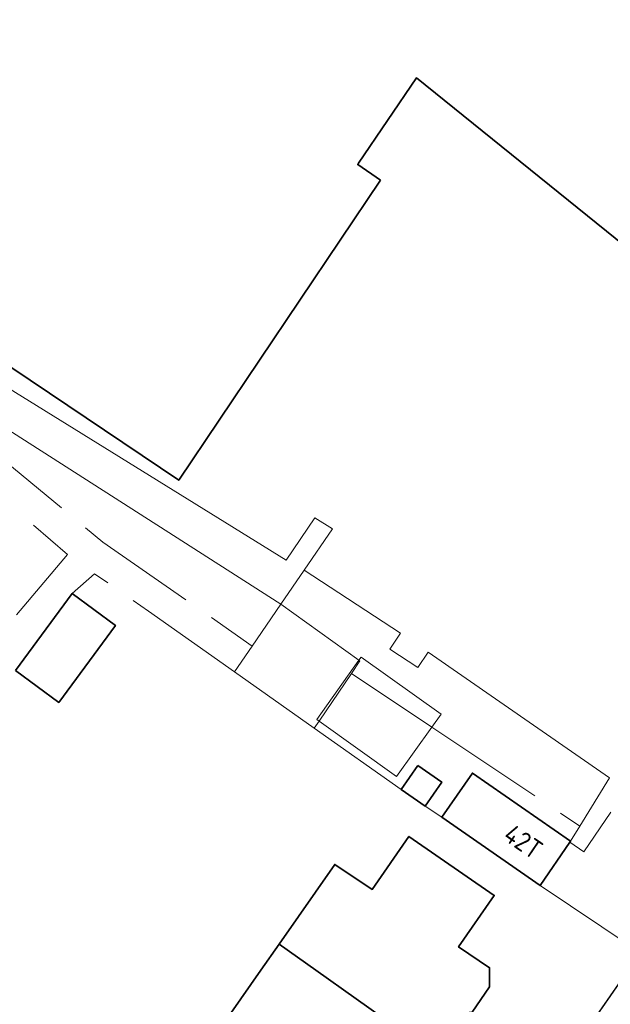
# Model space of a CAD drawing. Header units: metres. Extents: x 92877 to 94117, y 464509 to 465451.
# Tile 43 of 102: x 93172 to 93210, y 465037 to 465101. Entities that reach past the tile are written whole.
import ezdxf
from ezdxf.enums import TextEntityAlignment as Align

# ---------------------------------------------------------------- set-up
doc = ezdxf.new("R2010")
doc.units = ezdxf.units.M
doc.linetypes.add('IE-TERREINAFSCHEIDING', pattern=[10, 8, -2])
doc.linetypes.add('XX-PROJECTGRENS', pattern=[18, 12, -3, 0, -3])
for name, color, linetype, lineweight in [('B-WE-IE-TERREINAFSCHEIDING-G', 252, 'IE-TERREINAFSCHEIDING', 18), ('B-WE-IE-TERREINAFSCHEIDING_KUNSTMATIG_HEKWERK-G', 252, 'IE-TERREINAFSCHEIDING-KUNSTMATIG', 18), ('B-WE-IE-TERREINAFSCHEIDING_KUNSTMATIG_MUUR-G', 252, 'IE-TERREINAFSCHEIDING-KUNSTMATIG-DICHT', 18), ('B-WE-OG-TOPOGRAFIE_BEBOUWING-GV', 252, 'CONTINUOUS', 35), ('B-WE-OG-TOPOGRAFIE_BEBOUWING_LUIFEL-GV', 252, 'CONTINUOUS', 18), ('B-WE-OG-TOPOGRAFIE_HUISNUMMER-T25', 7, 'CONTINUOUS', 20), ('B-WE-VH-VERHARDING-GV', 252, 'CONTINUOUS', 18), ('N-WE-KG-GRENS_PROJECT-G', 1, 'XX-PROJECTGRENS', 35)]:
    doc.layers.add(name, color=color, linetype=linetype, lineweight=lineweight)
doc.styles.get("Standard").update_dxf_attribs({"font": 'isocp.shx'})
doc.linetypes.add('IE-TERREINAFSCHEIDING-KUNSTMATIG', pattern='A,4,[82,NLCS.SHX,S=0.75,R=90,X=0,Y=0],4,-2', length=10)
doc.linetypes.add('IE-TERREINAFSCHEIDING-KUNSTMATIG-DICHT', pattern='A,8,-1,[82,NLCS.SHX,S=0.75,R=90,X=0,Y=0],-1', length=10)

msp = doc.modelspace()

# ---------------------------------------------------------------- linework, layer by layer
at = {"layer": 'B-WE-IE-TERREINAFSCHEIDING-G'}
for p, q in [((93186.935, 465060.449), (93188.782, 465063.142)), ((93193.828, 465059.537), (93188.782, 465063.142)), ((93186.935, 465060.449), (93185.791, 465058.782)), ((93191.251, 465055.604), (93193.338, 465058.685)), ((93193.338, 465058.685), (93198.529, 465055.216)), ((93190.941, 465055.146), (93191.251, 465055.604)), ((93198.529, 465055.216), (93208.094, 465048.824))]:
    msp.add_line(p, q, dxfattribs=at)
at = {"layer": 'B-WE-IE-TERREINAFSCHEIDING-G', "flags": 128}
for points in [[(93168.452, 465074.46), (93177.28, 465067.16), (93186.935, 465060.449)], [(93152.362, 465039.532), (93175.006, 465066.357), (93171.55, 465069.33)], [(93185.791, 465058.782), (93180.24, 465062.7), (93176.754, 465065.119), (93175.307, 465063.829)], [(93193.338, 465058.685), (93193.887, 465059.495), (93193.828, 465059.537)]]:
    msp.add_lwpolyline(points, dxfattribs=at)
at = {"layer": 'B-WE-IE-TERREINAFSCHEIDING_KUNSTMATIG_HEKWERK-G'}
for p, q in [((93190.941, 465055.146), (93185.791, 465058.782)), ((93196.56, 465051.18), (93190.941, 465055.146)), ((93198.11, 465050.11), (93199.18, 465049.41))]:
    msp.add_line(p, q, dxfattribs=at)
at = {"layer": 'B-WE-IE-TERREINAFSCHEIDING_KUNSTMATIG_HEKWERK-G', "flags": 128}
msp.add_lwpolyline([(93207.452, 465047.79), (93208.363, 465047.17), (93210.107, 465049.73)], dxfattribs=at)
at = {"layer": 'B-WE-IE-TERREINAFSCHEIDING_KUNSTMATIG_MUUR-G'}
msp.add_line((93205.54, 465044.98), (93212.51, 465040.3), dxfattribs=at)
at = {"layer": 'B-WE-OG-TOPOGRAFIE_BEBOUWING-GV'}
for p, q in [((93171.645, 465058.861), (93175.307, 465063.829)), ((93196.56, 465051.18), (93197.62, 465052.73)), ((93198.11, 465050.11), (93196.56, 465051.18)), ((93205.54, 465044.98), (93199.18, 465049.41)), ((93207.452, 465047.79), (93205.54, 465044.98)), ((93207.488, 465047.842), (93207.452, 465047.79)), ((93188.664, 465041.211), (93187.489, 465039.532)), ((93188.664, 465041.211), (93191.031, 465039.532)), ((93187.489, 465039.532), (93184.757, 465035.627)), ((93191.031, 465039.532), (93198.501, 465034.234))]:
    msp.add_line(p, q, dxfattribs=at)
at = {"layer": 'B-WE-OG-TOPOGRAFIE_BEBOUWING-GV', "flags": 128}
for points in [[(93226.33, 465073.904), (93197.552, 465097.14), (93193.804, 465091.62), (93193.746, 465091.535), (93195.223, 465090.532)], [(93195.223, 465090.532), (93182.183, 465071.153), (93152.23, 465091.286)], [(93175.307, 465063.829), (93178.094, 465061.774), (93174.432, 465056.806), (93171.645, 465058.861)], [(93197.62, 465052.73), (93199.18, 465051.66), (93198.11, 465050.11)], [(93199.18, 465049.41), (93201.16, 465052.25), (93207.488, 465047.842)], [(93202.27, 465039.532), (93202.27, 465039.68), (93200.261, 465041.019), (93202.561, 465044.343), (93197.051, 465048.156), (93194.684, 465044.735), (93192.26, 465046.35), (93188.664, 465041.211)], [(93198.501, 465034.234), (93200.202, 465036.692), (93201.143, 465036.819), (93202.268, 465038.446), (93202.27, 465039.532)]]:
    msp.add_lwpolyline(points, dxfattribs=at)
at = {"layer": 'B-WE-OG-TOPOGRAFIE_BEBOUWING_LUIFEL-GV'}
msp.add_line((93193.969, 465059.734), (93193.828, 465059.537), dxfattribs=at)
at = {"layer": 'B-WE-OG-TOPOGRAFIE_BEBOUWING_LUIFEL-GV', "flags": 128}
for points in [[(93198.529, 465055.216), (93199.127, 465056.054), (93193.969, 465059.734)], [(93193.828, 465059.537), (93191.099, 465055.713), (93191.251, 465055.604)], [(93191.251, 465055.604), (93196.257, 465052.032), (93198.529, 465055.216)]]:
    msp.add_lwpolyline(points, dxfattribs=at)
at = {"layer": 'B-WE-VH-VERHARDING-GV'}
for p, q in [((93188.782, 465063.142), (93190.29, 465065.34)), ((93207.488, 465047.842), (93208.094, 465048.824))]:
    msp.add_line(p, q, dxfattribs=at)
at = {"layer": 'B-WE-VH-VERHARDING-GV', "flags": 128}
for points in [[(93190.29, 465065.34), (93192.128, 465068.015), (93190.98, 465068.723), (93189.117, 465065.986), (93151.082, 465089.539)], [(93168.452, 465074.46), (93169.277, 465075.609), (93188.782, 465063.142)], [(93208.094, 465048.824), (93210.021, 465051.944), (93198.3, 465060.06), (93197.62, 465059.06), (93195.83, 465060.24), (93196.51, 465061.28), (93190.29, 465065.34)]]:
    msp.add_lwpolyline(points, dxfattribs=at)
at = {"layer": 'N-WE-KG-GRENS_PROJECT-G', "const_width": 0.1, "flags": 128}
msp.add_lwpolyline([(93142.804, 465086.89), (93145.447, 465089.504), (93147.332, 465091.955), (93148.613, 465093.182), (93161.411, 465113.679), (93167.204, 465122.957), (93170.456, 465128.173), (93179.763, 465143.103), (93186.894, 465154.496), (93187.89, 465154.904), (93188.17, 465154.679), (93191.39, 465152.077), (93194.828, 465149.413), (93202.752, 465142.922), (93211.334, 465136.086), (93246.401, 465107.701), (93253.059, 465102.314), (93253.343, 465100.976), (93245.804, 465089.865), (93244.522, 465087.941), (93231.812, 465069.293), (93227.954, 465063.58), (93226.853, 465062.424), (93215.691, 465046.012), (93211.996, 465040.636), (93204.425, 465029.753), (93202.609, 465027.143), (93198.032, 465020.213), (93194.363, 465014.869), (93190.619, 465009.505), (93189.819, 465008.221), (93185.531, 465002.305), (93181.433, 464996.691), (93178.696, 464993.153), (93172.103, 464984.564), (93163.085, 464972.835), (93161.131, 464970.564), (93154.083, 464961.647), (93148.985, 464955.311), (93145.469, 464951.039), (93138.605, 464942.927), (93131.702, 464935.14), (93128.236, 464931.41), (93126.865, 464929.653), (93122.062, 464924.79), (93112.82, 464915.353), (93112.694, 464915.474), (93110.007, 464912.809), (93108.158, 464914.641), (93097.954, 464904.418), (93099.616, 464902.379), (93097.346, 464900.004), (93095.105, 464898.042), (93093.141, 464896.427), (93087.358, 464891.835), (93084.647, 464889.561), (93079.687, 464885.222), (93073.559, 464880.645), (93064.795, 464874.789), (93057.662, 464870.165), (93057.255, 464870.007), (93057.168, 464870.002), (93056.607, 464870.091), (93053.277, 464868.411), (93060.039, 464854.372), (93062.426, 464849.152), (93065.249, 464843.338), (93068.532, 464844.778), (93069.154, 464846.147), (93077.316, 464850.716), (93083.11, 464853.91), (93083.112, 464853.905), (93087.983, 464856.618), (93087.623, 464857.315), (93087.914, 464857.845), (93094.137, 464862.208), (93094.032, 464862.502), (93094.431, 464862.805), (93094.609, 464862.539), (93096.966, 464864.191), (93097.445, 464863.691), (93100.286, 464866.409), (93107.265, 464873.112), (93113.757, 464878.765), (93119.027, 464883.354), (93126.19, 464890.319), (93126.053, 464890.447), (93129.224, 464893.588), (93132.754, 464897.33), (93136.979, 464901.466), (93141.064, 464906.039), (93145.123, 464910.02), (93146.946, 464911.937), (93151.571, 464916.872), (93154.026, 464919.546), (93161.923, 464928.693), (93166.437, 464933.828), (93170.519, 464938.737), (93174.372, 464943.51), (93176.337, 464945.983), (93178.669, 464948.924), (93181.236, 464952.541), (93184.321, 464956.452), (93185.617, 464958.052), (93188.572, 464961.84), (93195.315, 464970.699), (93197.093, 464969.277), (93199.637, 464972.465), (93198.95, 464972.958), (93202.951, 464977.949), (93202.249, 464978.521), (93202.364, 464978.666), (93202.234, 464979.72), (93202.711, 464980.328), (93203.771, 464980.458), (93206.283, 464983.648), (93206.153, 464984.709), (93206.628, 464985.314), (93207.678, 464985.434), (93209.477, 464987.722), (93211.5, 464990.295), (93211.38, 464991.345), (93211.858, 464991.954), (93212.908, 464992.074), (93215.413, 464995.259), (93215.283, 464996.319), (93215.758, 464996.923), (93216.817, 464997.043), (93217.976, 464998.513), (93217.195, 464999.188), (93221.285, 465004.117), (93220.562, 465004.619), (93224.498, 465009.504), (93223.744, 465010.107), (93228.745, 465016.379), (93228.548, 465017.661), (93229.799, 465019.138), (93230.171, 465019.204), (93232.859, 465016.92), (93240.879, 465028.723), (93247.237, 465037.466), (93243.345, 465039.426), (93245.385, 465042.407), (93267.791, 465074.762), (93271.654, 465080.832), (93274.315, 465084.653), (93274.677, 465085.271), (93280.631, 465092.992), (93283.915, 465097.533), (93293.238, 465109.1), (93296.471, 465112.853), (93305.145, 465123.792), (93308.461, 465126.639), (93309.398, 465127), (93310.34, 465127.104), (93311.021, 465127.029), (93311.569, 465126.572), (93314.325, 465123.425), (93311.446, 465121.218), (93317.763, 465113.435), (93320.742, 465115.844), (93321.734, 465114.618), (93318.743, 465112.198), (93332.363, 465095.383), (93335.324, 465097.784), (93336.313, 465096.566), (93333.394, 465094.197), (93346.863, 465077.572), (93349.745, 465079.914), (93350.754, 465078.674), (93347.845, 465076.305), (93354.176, 465068.5), (93362.85, 465075.591), (93361.376, 465077.286), (93365.219, 465080.332), (93350.596, 465098.232), (93346.729, 465095.077), (93346.089, 465095.987), (93350.715, 465099.775, 0.50922), (93350.922, 465101.967), (93324.402, 465134.651), (93320.907, 465131.811), (93318.885, 465134.322, -0.098106), (93317.859, 465136.546), (93317.809, 465136.827), (93329.287, 465148.479), (93335.156, 465154.254), (93344.697, 465163.309, -0.349567), (93347.493, 465163.354), (93347.813, 465163.049), (93349.127, 465161.413), (93346.391, 465159.229), (93348.191, 465157.343), (93348.243, 465157.384), (93353.341, 465151.084), (93356.361, 465153.524), (93357.294, 465152.369), (93354.273, 465149.929), (93367.901, 465133.094), (93370.919, 465135.533), (93371.856, 465134.369), (93368.844, 465131.928), (93379.841, 465118.334), (93382.859, 465120.772), (93383.785, 465119.621), (93380.762, 465117.178), (93384.644, 465112.392), (93390.968, 465117.536), (93393.698, 465119.744), (93389.575, 465124.751), (93393.126, 465127.653), (93381.652, 465141.958), (93378.045, 465139.012), (93374.932, 465142.847), (93384.724, 465150.628, 0.393005), (93384.971, 465152.673), (93376.322, 465163.131, 0.393551), (93374.278, 465163.377), (93369.858, 465159.798), (93359.893, 465172.144), (93359.196, 465171.59), (93356.894, 465174.416), (93366.327, 465182.365), (93383.74, 465196.71, -0.309181), (93386.819, 465196.235), (93386.977, 465196.072), (93387.797, 465195.067), (93385.13, 465192.859), (93391.412, 465185.104), (93394.43, 465187.543), (93395.435, 465186.298), (93392.425, 465183.858), (93405.872, 465167.212), (93408.891, 465169.662), (93409.895, 465168.418), (93406.884, 465165.977), (93415.682, 465155.114), (93422.305, 465160.477), (93419.312, 465164.504), (93427.805, 465171.459), (93432.936, 465175.602, 0.389945), (93433.117, 465177.605), (93406.306, 465210.598, 0.403895), (93404.272, 465210.792), (93395.071, 465203.259, -0.04985), (93394.529, 465205.075), (93406.003, 465214.474), (93406.153, 465214.258), (93408.855, 465216.515), (93413.243, 465220.126), (93424.061, 465228.978), (93433.335, 465236.564), (93456.901, 465255.803), (93462.358, 465260.256), (93474.24, 465257.384), (93487.491, 465268.365), (93481.957, 465274.413), (93477.953, 465270.75), (93460.622, 465275.164), (93454.054, 465277.377), (93450.532, 465272.851), (93448.516, 465271.205), (93400.455, 465231.959), (93399.011, 465233.652), (93395.691, 465230.975), (93395.475, 465231.241), (93389.321, 465226.059), (93372.983, 465212.672), (93260.058, 465121.022), (93254.212, 465128.327), (93255.485, 465129.359), (93251.172, 465134.67), (93250.976, 465134.513), (93249.73, 465136.066), (93249.925, 465136.222), (93245.512, 465141.593), (93245.414, 465141.489), (93215.797, 465178.086), (93224.817, 465185.374), (93221.615, 465189.311), (93221.504, 465189.439), (93221.504, 465189.484), (93221.582, 465189.664), (93258.555, 465216.278), (93287.858, 465237.306), (93316.719, 465257.815), (93323.665, 465262.74), (93325.266, 465260.773), (93334.631, 465268.404), (93348.967, 465280.041), (93353.283, 465283.494), (93353.525, 465283.192), (93373.219, 465297.094), (93403.844, 465318.948), (93403.686, 465319.158), (93405.483, 465320.403), (93410.351, 465324.912), (93402.835, 465333.569), (93398.335, 465338.895), (93392.573, 465334.08), (93389.104, 465331.474), (93348.447, 465302.964), (93320.1, 465282.787), (93289.014, 465260.48), (93254.82, 465235.917), (93226.588, 465215.717), (93213.129, 465205.995), (93182.769, 465181.222), (93183.254, 465180.57), (93182.292, 465179.905), (93183.685, 465178.016), (93174.631, 465171.467), (93173.396, 465173.195), (93172.303, 465172.388), (93168.471, 465170.193), (93170.119, 465168.084), (93171.264, 465166.905), (93171.887, 465165.92), (93172.046, 465165.485), (93172.061, 465164.02), (93171.791, 465162.221), (93171.603, 465161.889), (93167.902, 465156.013), (93164.39, 465150.403), (93160.435, 465144.058), (93158.382, 465140.726), (93156.607, 465137.917), (93154.807, 465135.049), (93153.786, 465134.188), (93154.016, 465133.775), (93153.338, 465133.133), (93153.16, 465132.506), (93153.134, 465132.463), (93152.077, 465130.671), (93150.973, 465128.906), (93147.775, 465123.769), (93144.058, 465117.809), (93140.544, 465112.153), (93139.017, 465109.781), (93136.381, 465105.485), (93134.48, 465102.415), (93134.183, 465101.965), (93133.958, 465101.735), (93130.915, 465098.93), (93126.03, 465094.455), (93121.818, 465090.575), (93117.904, 465086.833), (93113.47, 465082.448), (93112.834, 465082.495), (93109.779, 465079.439), (93106.782, 465076.441), (93106.819, 465075.801), (93105.522, 465074.513), (93100.162, 465069.076), (93097.993, 465066.793), (93094.572, 465063.113), (93089.135, 465057.106), (93083.693, 465051.015), (93080.417, 465047.335), (93077.017, 465043.497), (93073.934, 465040.014), (93073.472, 465039.534), (93072.001, 465037.863), (93071.812, 465037.638), (93069.705, 465035.225), (93068.078, 465033.424), (93064.121, 465029.238), (93059.891, 465024.784), (93054.546, 465019.348), (93051.829, 465016.783), (93042.954, 465008.588), (93039.428, 465005.328), (93039.04, 465005.881), (93035.768, 465003.501), (93034.642, 465002.582), (93035.282, 465001.847), (93028.269, 464995.871), (93027.63, 464996.626), (93025.853, 464995.108), (93024.898, 464994.489), (93025.348, 464993.801), (93025.385, 464993.139), (93023.546, 464991.657), (93020.74, 464989.867), (93009.831, 464980.839), (93002.614, 464974.822), (93001.219, 464974.424), (92997.627, 464972.314), (93000.275, 464968.182), (93003.222, 464963.818), (93004.539, 464962.472), (93005.558, 464961.008), (93007.714, 464956.785), (93011.389, 464958.36), (93011.758, 464959.803), (93016.761, 464964.005), (93022.798, 464969.066), (93023.124, 464969.069), (93023.859, 464969.958), (93031.994, 464976.787), (93034.007, 464978.44), (93039.335, 464982.95), (93042.149, 464985.327), (93043.343, 464986.286), (93048.652, 464990.9), (93051.638, 464993.482), (93054.319, 464995.599), (93054.16, 464995.728), (93056.817, 464998.088), (93056.95, 464998.249), (93057.025, 464998.223), (93061.752, 465002.708), (93069.172, 465009.817), (93070.327, 465011.305), (93072.947, 465014.003), (93077.454, 465018.647), (93081.951, 465023.517), (93086.147, 465028.149), (93090.291, 465032.813), (93095.645, 465038.867), (93100.706, 465044.522), (93107.652, 465052.218), (93109.08, 465053.733), (93109.476, 465054.154), (93112.165, 465057.006), (93113.936, 465058.77), (93117.521, 465062.601), (93121.643, 465066.775), (93123.547, 465068.699), (93128.69, 465073.617), (93128.797, 465073.72), (93131.858, 465076.592), (93136.523, 465080.981), (93138.359, 465082.708)], format="xyb", close=True, dxfattribs=at)

# ---------------------------------------------------------------- texts
at = {"layer": 'B-WE-OG-TOPOGRAFIE_HUISNUMMER-T25'}
msp.add_text('42T', height=1.25, rotation=-34.3, dxfattribs=at).set_placement((93204.447, 465047.818), align=Align.MIDDLE)

doc.saveas('drawing.dxf')
